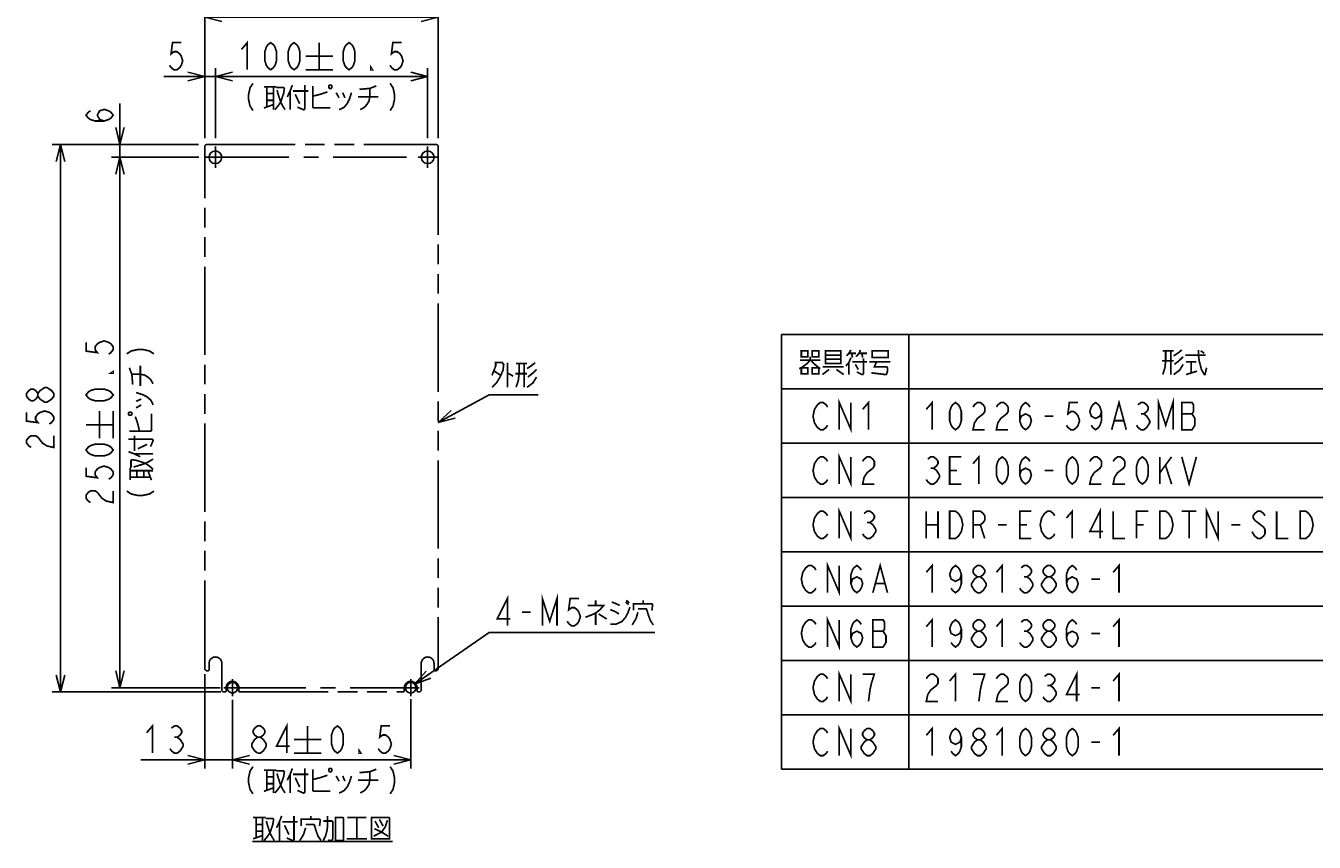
# Model space of a CAD drawing. Extents: x 100 to 1223, y 94 to 846.
# Tile 1 of 39: x 138 to 594, y 98 to 387. Entities that reach past the tile are written whole.
import ezdxf

# ---------------------------------------------------------------- set-up
doc = ezdxf.new("R2010")
doc.units = 0
doc.header["$LTSCALE"] = 69.3
doc.linetypes.add('CENTER', pattern=[0.6, 0.375, -0.075, 0.075, -0.075])
doc.linetypes.add('PHANTOM', pattern=[0.8, 0.45, -0.05, 0.1, -0.05, 0.1, -0.05])
doc.layers.get('0').update_dxf_attribs({"linetype": 'CONTINUOUS'})
for name, color, linetype in [('ALL_DIM', 7, 'CONTINUOUS'), ('ALL_NOTE', 7, 'CONTINUOUS'), ('DEFAULT_1', 7, 'CENTER'), ('DEFAULT_3', 7, 'PHANTOM')]:
    doc.layers.add(name, color=color, linetype=linetype)
doc.dimstyles.get("Standard").update_dxf_attribs({"dimtxt": 2.5, "dimasz": 2.5, "dimexe": 1.25, "dimexo": 0.625, "dimtad": 1, "dimcen": 2.5, "dimazin": 3, "dimtfac": 1, "dimtmove": 0, "dimatfit": 3})

# ---------------------------------------------------------------- blocks, each defined once
blk = doc.blocks.new('_OPEN')
at = {"color": 0, "linetype": 'BYBLOCK'}
for p, q in [((0, 0), (-1, 0.25)), ((-1, -0.25), (0, 0)), ((-1, 0), (0, 0))]:
    blk.add_line(p, q, dxfattribs=at)
blk = doc.blocks.new('*D11')
at = {"layer": 'ALL_DIM', "color": 2, "linetype": 'CONTINUOUS'}
for p, q in [((205.25, 347.25), (205.25, 372)), ((205.25, 369), (242.75, 369)), ((280.25, 369), (242.75, 369)), ((280.25, 347.25), (280.25, 372))]:
    blk.add_line(p, q, dxfattribs=at)
at = {"layer": 'ALL_DIM', "color": 2, "linetype": 'CONTINUOUS', "xscale": 6, "yscale": 6, "zscale": 6, "rotation": 180}
blk.add_blockref('_OPEN', (205.25, 369), dxfattribs=at)
at = {"layer": 'ALL_DIM', "color": 2, "linetype": 'CONTINUOUS', "xscale": 6, "yscale": 6, "zscale": 6}
blk.add_blockref('_OPEN', (280.25, 369), dxfattribs=at)
blk = doc.blocks.new('*D12')
at = {"layer": 'ALL_DIM', "color": 2, "linetype": 'CONTINUOUS'}
for p, q in [((201.5, 347.25), (201.5, 393)), ((284, 347.25), (284, 393)), ((201.5, 390), (242.75, 390)), ((284, 390), (242.75, 390))]:
    blk.add_line(p, q, dxfattribs=at)
at = {"layer": 'ALL_DIM', "color": 2, "linetype": 'CONTINUOUS', "xscale": 6, "yscale": 6, "zscale": 6, "rotation": 180}
blk.add_blockref('_OPEN', (201.5, 390), dxfattribs=at)
at = {"layer": 'ALL_DIM', "color": 2, "linetype": 'CONTINUOUS', "xscale": 6, "yscale": 6, "zscale": 6}
blk.add_blockref('_OPEN', (284, 390), dxfattribs=at)
blk = doc.blocks.new('*D13')
at = {"layer": 'ALL_DIM', "color": 2, "linetype": 'CONTINUOUS'}
for p, q in [((171.5, 345), (171.5, 359.49)), ((171.5, 359.49), (171.5, 342.75)), ((199.25, 345), (168.5, 345)), ((171.5, 325.5), (171.5, 342.75)), ((199.32, 340.5), (168.5, 340.5)), ((171.5, 340.5), (171.5, 325.5))]:
    blk.add_line(p, q, dxfattribs=at)
at = {"layer": 'ALL_DIM', "color": 2, "linetype": 'CONTINUOUS', "xscale": 6, "yscale": 6, "zscale": 6}
for p, rotation in [((171.5, 345), 270), ((171.5, 340.5), 90)]:
    blk.add_blockref('_OPEN', p, dxfattribs=dict(at, rotation=rotation))
blk = doc.blocks.new('*D14')
at = {"layer": 'ALL_DIM', "color": 2, "linetype": 'CONTINUOUS'}
for p, q in [((199.11, 340.5), (168.5, 340.5)), ((171.5, 340.5), (171.5, 246.75)), ((171.5, 153), (171.5, 246.75)), ((206.92, 153), (168.5, 153))]:
    blk.add_line(p, q, dxfattribs=at)
at = {"layer": 'ALL_DIM', "color": 2, "linetype": 'CONTINUOUS', "xscale": 6, "yscale": 6, "zscale": 6}
for p, rotation in [((171.5, 340.5), 90), ((171.5, 153), 270)]:
    blk.add_blockref('_OPEN', p, dxfattribs=dict(at, rotation=rotation))
blk = doc.blocks.new('*D15')
at = {"layer": 'ALL_DIM', "color": 2, "linetype": 'CONTINUOUS'}
for p, q in [((199.25, 345), (147.5, 345)), ((150.5, 345), (150.5, 248.25)), ((150.5, 151.5), (150.5, 248.25)), ((207.13, 151.5), (147.5, 151.5))]:
    blk.add_line(p, q, dxfattribs=at)
at = {"layer": 'ALL_DIM', "color": 2, "linetype": 'CONTINUOUS', "xscale": 6, "yscale": 6, "zscale": 6}
for p, rotation in [((150.5, 345), 90), ((150.5, 151.5), 270)]:
    blk.add_blockref('_OPEN', p, dxfattribs=dict(at, rotation=rotation))
blk = doc.blocks.new('*D16')
at = {"layer": 'ALL_DIM', "color": 2, "linetype": 'CONTINUOUS'}
for p, q in [((201.5, 157.74), (201.5, 124.5)), ((211.25, 148.59), (211.25, 124.5)), ((201.5, 127.5), (178.85, 127.5)), ((178.85, 127.5), (206.38, 127.5)), ((226.25, 127.5), (206.38, 127.5)), ((211.25, 127.5), (226.25, 127.5))]:
    blk.add_line(p, q, dxfattribs=at)
at = {"layer": 'ALL_DIM', "color": 2, "linetype": 'CONTINUOUS', "xscale": 6, "yscale": 6, "zscale": 6}
blk.add_blockref('_OPEN', (201.5, 127.5), dxfattribs=at)
at = {"layer": 'ALL_DIM', "color": 2, "linetype": 'CONTINUOUS', "xscale": 6, "yscale": 6, "zscale": 6, "rotation": 180}
blk.add_blockref('_OPEN', (211.25, 127.5), dxfattribs=at)
blk = doc.blocks.new('*D17')
at = {"layer": 'ALL_DIM', "color": 2, "linetype": 'CONTINUOUS'}
for p, q in [((211.25, 148.77), (211.25, 124.5)), ((274.25, 148.93), (274.25, 124.5)), ((211.25, 127.5), (242.75, 127.5)), ((274.25, 127.5), (242.75, 127.5))]:
    blk.add_line(p, q, dxfattribs=at)
at = {"layer": 'ALL_DIM', "color": 2, "linetype": 'CONTINUOUS', "xscale": 6, "yscale": 6, "zscale": 6, "rotation": 180}
blk.add_blockref('_OPEN', (211.25, 127.5), dxfattribs=at)
at = {"layer": 'ALL_DIM', "color": 2, "linetype": 'CONTINUOUS', "xscale": 6, "yscale": 6, "zscale": 6}
blk.add_blockref('_OPEN', (274.25, 127.5), dxfattribs=at)
blk = doc.blocks.new('*D18')
at = {"layer": 'ALL_DIM', "color": 2, "linetype": 'CONTINUOUS'}
for p, q in [((201.5, 369), (186.98, 369)), ((186.98, 369), (203.38, 369)), ((201.5, 347.25), (201.5, 372)), ((220.25, 369), (203.38, 369)), ((205.25, 347.25), (205.25, 372)), ((205.25, 369), (220.25, 369))]:
    blk.add_line(p, q, dxfattribs=at)
at = {"layer": 'ALL_DIM', "color": 2, "linetype": 'CONTINUOUS', "xscale": 6, "yscale": 6, "zscale": 6}
blk.add_blockref('_OPEN', (201.5, 369), dxfattribs=at)
at = {"layer": 'ALL_DIM', "color": 2, "linetype": 'CONTINUOUS', "xscale": 6, "yscale": 6, "zscale": 6, "rotation": 180}
blk.add_blockref('_OPEN', (205.25, 369), dxfattribs=at)

msp = doc.modelspace()

# ---------------------------------------------------------------- linework, layer by layer
at = {"color": 2, "linetype": 'CONTINUOUS'}
for p, q in [((405.321, 277.788), (864.321, 277.788)), ((405.321, 277.788), (405.321, 124.188)), ((450.321, 277.788), (450.321, 124.188)), ((405.321, 258.588), (864.321, 258.588)), ((405.321, 239.388), (864.321, 239.388)), ((405.321, 220.188), (864.321, 220.188)), ((405.321, 200.988), (864.321, 200.988)), ((405.321, 181.788), (864.321, 181.788)), ((405.321, 162.588), (864.321, 162.588)), ((405.321, 143.388), (864.321, 143.388)), ((405.321, 124.188), (864.321, 124.188))]:
    msp.add_line(p, q, dxfattribs=at)
at = {"color": 7, "linetype": 'CONTINUOUS'}
for centre, radius in [((205.25, 340.5), 2.25), ((280.25, 340.5), 2.25), ((211.25, 153), 1.875), ((274.25, 153), 1.875)]:
    msp.add_circle(centre, radius, dxfattribs=at)
at = {"layer": 'ALL_DIM', "color": 2, "linetype": 'CONTINUOUS', "const_width": 0.6}
for points in [[(193.168, 381), (190.072, 381), (189.556, 377), (190.588, 377.8), (191.62, 377.8), (192.652, 377), (193.168, 376.2), (193.684, 374.6), (193.168, 373), (192.652, 372.2), (191.62, 371.4), (190.588, 371.4), (189.556, 372.2), (189.04, 373)], [(214.446, 378.6), (216.51, 381), (216.51, 371.4)], [(224.766, 371.4), (223.734, 372.2), (223.218, 373), (222.702, 374.6), (222.702, 377.8), (223.218, 379.4), (223.734, 380.2), (224.766, 381), (225.798, 380.2), (226.314, 379.4), (226.83, 377.8), (226.83, 374.6), (226.314, 373), (225.798, 372.2), (224.766, 371.4)], [(233.022, 371.4), (231.99, 372.2), (231.474, 373), (230.958, 374.6), (230.958, 377.8), (231.474, 379.4), (231.99, 380.2), (233.022, 381), (234.054, 380.2), (234.57, 379.4), (235.086, 377.8), (235.086, 374.6), (234.57, 373), (234.054, 372.2), (233.022, 371.4)], [(241.95, 381), (241.95, 371.4)], [(252.478, 371.4), (251.446, 372.2), (250.93, 373), (250.414, 374.6), (250.414, 377.8), (250.93, 379.4), (251.446, 380.2), (252.478, 381), (253.51, 380.2), (254.026, 379.4), (254.542, 377.8), (254.542, 374.6), (254.026, 373), (253.51, 372.2), (252.478, 371.4)], [(271.054, 381), (267.958, 381), (267.442, 377), (268.474, 377.8), (269.506, 377.8), (270.538, 377), (271.054, 376.2), (271.57, 374.6), (271.054, 373), (270.538, 372.2), (269.506, 371.4), (268.474, 371.4), (267.442, 372.2), (266.926, 373)], [(237.15, 376.2), (246.75, 376.2)], [(237.15, 371.4), (246.75, 371.4)], [(260.734, 371.4), (260.218, 371.4), (260.218, 372.2), (260.734, 371.4)], [(218.498, 366.6), (217.466, 365), (216.95, 362.6), (216.95, 361), (217.466, 358.6), (218.498, 357)], [(222.368, 365.4), (226.754, 365.4)], [(223.4, 365.4), (223.4, 358.2)], [(225.722, 365.4), (225.722, 357.3)], [(226.754, 365.1), (229.334, 365.1), (229.592, 364.8), (229.334, 363), (228.302, 360), (227.27, 358.5), (226.238, 357.3)], [(227.012, 364.2), (227.528, 362.4), (228.302, 360), (229.076, 358.5), (229.85, 357.3)], [(232.43, 366), (231.656, 363.9), (230.624, 361.8)], [(236.816, 366), (236.816, 357.6), (236.558, 357.3), (236.3, 357.3), (234.236, 358.2)], [(239.654, 365.7), (239.654, 358.2), (239.912, 357.9), (245.846, 357.9)], [(245.588, 366), (245.33, 365.7), (245.33, 365.1), (245.588, 364.8), (246.104, 364.8), (246.362, 365.1), (246.362, 365.7), (246.104, 366), (245.588, 366)], [(256.166, 364.5), (259.778, 364.8), (262.1, 365.7)], [(259.778, 364.8), (259.778, 361.8), (259.52, 360.3), (258.746, 359.1), (257.972, 358.2), (256.424, 357.3)], [(267.002, 366.6), (268.034, 365), (268.55, 362.6), (268.55, 361), (268.034, 358.6), (267.002, 357)], [(223.4, 363), (225.722, 363)], [(223.4, 360.6), (225.722, 360.6)], [(231.656, 363.9), (231.656, 357.3)], [(232.688, 363.9), (238.106, 363.9)], [(233.462, 362.7), (235.01, 359.4)], [(239.654, 362.1), (242.234, 362.7), (244.04, 363.3), (244.814, 363.6)], [(247.91, 363.3), (248.942, 361.5)], [(253.328, 363.3), (252.554, 360.9), (251.78, 359.4), (250.748, 358.2), (249.716, 357.6), (248.942, 357.3)], [(250.232, 363.3), (251.006, 361.5)], [(255.65, 361.8), (262.874, 361.8)], [(165.9, 353.296), (164.3, 353.812), (163.5, 355.36), (164.3, 356.908), (165.9, 357.424), (167.5, 356.908), (168.3, 356.392), (169.1, 355.36), (168.3, 354.328), (167.5, 353.812), (165.9, 353.296), (162.7, 353.296), (161.1, 353.812), (160.3, 354.328), (159.5, 355.36), (160.3, 356.392), (161.1, 356.908)], [(222.368, 357.9), (225.722, 359.1)], [(159.5, 275.054), (159.5, 271.958), (163.5, 271.442), (162.7, 272.474), (162.7, 273.506), (163.5, 274.538), (164.3, 275.054), (165.9, 275.57), (167.5, 275.054), (168.3, 274.538), (169.1, 273.506), (169.1, 272.474), (168.3, 271.442), (167.5, 270.926)], [(173.9, 271.002), (175.5, 272.034), (177.9, 272.55), (179.5, 272.55), (181.9, 272.034), (183.5, 271.002)], [(169.1, 264.734), (169.1, 264.218), (168.3, 264.218), (169.1, 264.734)], [(176, 260.166), (175.7, 263.778), (174.8, 266.1)], [(178.7, 259.65), (178.7, 266.874)], [(175.7, 263.778), (178.7, 263.778), (180.2, 263.52), (181.4, 262.746), (182.3, 261.972), (183.2, 260.424)], [(142.5, 255.99), (141.7, 254.958), (140.9, 254.442), (140.1, 254.442), (139.3, 254.958), (138.5, 255.99), (138.5, 257.022), (139.3, 258.054), (140.1, 258.57), (140.9, 258.57), (141.7, 258.054), (142.5, 257.022)], [(148.1, 255.99), (147.3, 254.958), (146.5, 254.442), (145.7, 253.926), (144.9, 253.926), (144.1, 254.442), (143.3, 254.958), (142.5, 255.99), (142.5, 257.022), (143.3, 258.054), (144.1, 258.57), (144.9, 259.086), (145.7, 259.086), (146.5, 258.57), (147.3, 258.054), (148.1, 257.022), (148.1, 255.99)], [(169.1, 256.478), (168.3, 255.446), (167.5, 254.93), (165.9, 254.414), (162.7, 254.414), (161.1, 254.93), (160.3, 255.446), (159.5, 256.478), (160.3, 257.51), (161.1, 258.026), (162.7, 258.542), (165.9, 258.542), (167.5, 258.026), (168.3, 257.51), (169.1, 256.478)], [(177.2, 257.328), (179.6, 256.554), (181.1, 255.78), (182.3, 254.748), (182.9, 253.716), (183.2, 252.942)], [(177.2, 254.232), (179, 255.006)], [(138.5, 250.314), (138.5, 247.218), (142.5, 246.702), (141.7, 247.734), (141.7, 248.766), (142.5, 249.798), (143.3, 250.314), (144.9, 250.83), (146.5, 250.314), (147.3, 249.798), (148.1, 248.766), (148.1, 247.734), (147.3, 246.702), (146.5, 246.186)], [(164.3, 241.15), (164.3, 250.75)], [(169.1, 241.15), (169.1, 250.75)], [(174.5, 249.588), (174.8, 249.33), (175.4, 249.33), (175.7, 249.588), (175.7, 250.104), (175.4, 250.362), (174.8, 250.362), (174.5, 250.104), (174.5, 249.588)], [(177.2, 251.91), (179, 252.942)], [(159.5, 245.95), (169.1, 245.95)], [(174.8, 243.654), (182.3, 243.654), (182.6, 243.912), (182.6, 249.846)], [(178.4, 243.654), (177.8, 246.234), (177.2, 248.04), (176.9, 248.814)], [(140.1, 237.93), (139.3, 238.446), (138.5, 239.478), (138.5, 240.51), (139.3, 241.542), (140.1, 242.058), (141.7, 242.058), (142.5, 241.542), (143.3, 240.51), (144.1, 239.478), (145.7, 238.446), (148.1, 237.93), (148.1, 242.058)], [(176.6, 236.688), (176.6, 242.106)], [(169.1, 237.022), (168.3, 235.99), (167.5, 235.474), (165.9, 234.958), (162.7, 234.958), (161.1, 235.474), (160.3, 235.99), (159.5, 237.022), (160.3, 238.054), (161.1, 238.57), (162.7, 239.086), (165.9, 239.086), (167.5, 238.57), (168.3, 238.054), (169.1, 237.022)], [(174.5, 240.816), (182.9, 240.816), (183.2, 240.558), (183.2, 240.3), (182.3, 238.236)], [(177.8, 237.462), (181.1, 239.01)], [(174.5, 236.43), (176.6, 235.656), (178.7, 234.624)], [(175.4, 230.754), (175.4, 233.334), (175.7, 233.592), (177.5, 233.334), (180.5, 232.302), (182, 231.27), (183.2, 230.238)], [(176.3, 231.012), (178.1, 231.528), (180.5, 232.302), (182, 233.076), (183.2, 233.85)], [(176.6, 235.656), (183.2, 235.656)], [(159.5, 230.83), (159.5, 227.734), (163.5, 227.218), (162.7, 228.25), (162.7, 229.282), (163.5, 230.314), (164.3, 230.83), (165.9, 231.346), (167.5, 230.83), (168.3, 230.314), (169.1, 229.282), (169.1, 228.25), (168.3, 227.218), (167.5, 226.702)], [(175.1, 226.368), (175.1, 230.754)], [(175.1, 229.722), (183.2, 229.722)], [(177.5, 227.4), (177.5, 229.722)], [(179.9, 227.4), (179.9, 229.722)], [(182.6, 226.368), (181.4, 229.722)], [(175.1, 227.4), (182.3, 227.4)], [(161.1, 218.446), (160.3, 218.962), (159.5, 219.994), (159.5, 221.026), (160.3, 222.058), (161.1, 222.574), (162.7, 222.574), (163.5, 222.058)], [(163.5, 222.058), (165.1, 219.994), (166.7, 218.962), (169.1, 218.446), (169.1, 222.574)], [(173.9, 222.498), (175.5, 221.466), (177.9, 220.95), (179.5, 220.95), (181.9, 221.466), (183.5, 222.498)], [(180.916, 137.1), (182.98, 139.5), (182.98, 129.9)], [(189.688, 138.7), (190.72, 139.5), (191.752, 139.5), (192.784, 138.7), (193.3, 137.9), (193.3, 137.1), (192.784, 136.3), (191.752, 135.5), (192.784, 134.7), (193.3, 133.9), (193.816, 133.1), (193.816, 132.3), (193.3, 131.5), (192.784, 130.7), (191.752, 129.9), (190.72, 129.9), (189.688, 130.7), (189.172, 131.5)], [(220.122, 135.5), (219.09, 136.3), (218.574, 137.1), (218.574, 137.9), (219.09, 138.7), (220.122, 139.5), (221.154, 139.5), (222.186, 138.7), (222.702, 137.9), (222.702, 137.1), (222.186, 136.3), (221.154, 135.5)], [(230.442, 129.9), (230.442, 139.5), (226.83, 132.3), (231.474, 132.3)], [(237.822, 139.5), (237.822, 129.9)], [(248.35, 129.9), (247.318, 130.7), (246.802, 131.5), (246.286, 133.1), (246.286, 136.3), (246.802, 137.9), (247.318, 138.7), (248.35, 139.5), (249.382, 138.7), (249.898, 137.9), (250.414, 136.3), (250.414, 133.1), (249.898, 131.5), (249.382, 130.7), (248.35, 129.9)], [(266.926, 139.5), (263.83, 139.5), (263.314, 135.5), (264.346, 136.3), (265.378, 136.3), (266.41, 135.5), (266.926, 134.7), (267.442, 133.1), (266.926, 131.5), (266.41, 130.7), (265.378, 129.9), (264.346, 129.9), (263.314, 130.7), (262.798, 131.5)], [(190.72, 135.5), (191.752, 135.5)], [(220.122, 129.9), (219.09, 130.7), (218.574, 131.5), (218.058, 132.3), (218.058, 133.1), (218.574, 133.9), (219.09, 134.7), (220.122, 135.5), (221.154, 135.5), (222.186, 134.7)], [(223.218, 132.3), (222.186, 130.7), (221.154, 129.9), (220.122, 129.9)], [(222.186, 134.7), (223.218, 133.1), (223.218, 132.3)], [(233.022, 134.7), (242.622, 134.7)], [(233.022, 129.9), (242.622, 129.9)], [(256.606, 129.9), (256.09, 129.9), (256.09, 130.7), (256.606, 129.9)], [(218.498, 125.1), (217.466, 123.5), (216.95, 121.1), (216.95, 119.5), (217.466, 117.1), (218.498, 115.5)], [(222.368, 123.9), (226.754, 123.9)], [(223.4, 123.9), (223.4, 116.7)], [(225.722, 123.9), (225.722, 115.8)], [(226.754, 123.6), (229.334, 123.6), (229.592, 123.3), (229.334, 121.5), (228.302, 118.5), (227.27, 117), (226.238, 115.8)], [(227.012, 122.7), (227.528, 120.9), (228.302, 118.5), (229.076, 117), (229.85, 115.8)], [(232.43, 124.5), (231.656, 122.4), (230.624, 120.3)], [(236.816, 124.5), (236.816, 116.1), (236.558, 115.8), (236.3, 115.8), (234.236, 116.7)], [(239.654, 124.2), (239.654, 116.7), (239.912, 116.4), (245.846, 116.4)], [(245.588, 124.5), (245.33, 124.2), (245.33, 123.6), (245.588, 123.3), (246.104, 123.3), (246.362, 123.6), (246.362, 124.2), (246.104, 124.5), (245.588, 124.5)], [(256.166, 123), (259.778, 123.3), (262.1, 124.2)], [(259.778, 123.3), (259.778, 120.3), (259.52, 118.8), (258.746, 117.6), (257.972, 116.7), (256.424, 115.8)], [(267.002, 125.1), (268.034, 123.5), (268.55, 121.1), (268.55, 119.5), (268.034, 117.1), (267.002, 115.5)], [(223.4, 121.5), (225.722, 121.5)], [(223.4, 119.1), (225.722, 119.1)], [(231.656, 122.4), (231.656, 115.8)], [(232.688, 122.4), (238.106, 122.4)], [(233.462, 121.2), (235.01, 117.9)], [(239.654, 120.6), (242.234, 121.2), (244.04, 121.8), (244.814, 122.1)], [(247.91, 121.8), (248.942, 120)], [(253.328, 121.8), (252.554, 119.4), (251.78, 117.9), (250.748, 116.7), (249.716, 116.1), (248.942, 115.8)], [(250.232, 121.8), (251.006, 120)], [(255.65, 120.3), (262.874, 120.3)], [(222.368, 116.4), (225.722, 117.6)]]:
    msp.add_lwpolyline(points, dxfattribs=at)
at = {"layer": 'ALL_NOTE', "color": 2, "linetype": 'CONTINUOUS'}
for p, q in [((284, 246.75), (302, 256.5)), ((302, 256.5), (302.75, 256.5)), ((302.75, 256.5), (319.262, 256.5)), ((275.641, 154.258), (302, 172.5)), ((302, 172.5), (302.75, 172.5)), ((302.75, 172.5), (360.542, 172.5))]:
    msp.add_line(p, q, dxfattribs=at)
at = {"layer": 'ALL_NOTE', "color": 2, "linetype": 'CONTINUOUS', "const_width": 0.6}
for points in [[(415.437, 269.988), (415.437, 268.788), (414.405, 267.588), (412.341, 266.088), (411.567, 265.788)], [(411.825, 268.788), (419.049, 268.788)], [(412.341, 272.088), (412.341, 269.988), (414.663, 269.988), (414.663, 272.088), (412.341, 272.088)], [(415.695, 268.788), (416.727, 267.588), (418.533, 266.088), (419.049, 265.788)], [(416.211, 272.088), (416.211, 269.988), (418.533, 269.988), (418.533, 272.088), (416.211, 272.088)], [(420.855, 272.088), (420.855, 267.888), (420.855, 267.588), (426.273, 267.588), (426.273, 272.088), (420.855, 272.088)], [(420.855, 270.588), (426.273, 270.588)], [(426.273, 269.088), (420.855, 269.088)], [(429.885, 269.688), (429.111, 267.888), (428.079, 266.688)], [(429.885, 272.388), (429.111, 271.188), (428.337, 270.288)], [(429.111, 271.188), (431.691, 271.188)], [(430.143, 271.188), (430.401, 269.688)], [(431.691, 269.988), (432.723, 271.188), (433.239, 272.388)], [(434.271, 269.388), (434.271, 263.988), (434.013, 263.688), (433.755, 263.688), (431.949, 264.588)], [(432.723, 271.188), (435.561, 271.188)], [(433.755, 271.188), (434.013, 269.688)], [(437.367, 271.788), (437.367, 269.688), (443.043, 269.688), (443.043, 272.088), (437.367, 272.088), (437.367, 271.788)], [(543.951, 268.488), (539.823, 268.488)], [(540.081, 272.088), (543.951, 272.088)], [(541.113, 272.088), (541.113, 268.488), (540.855, 266.088), (540.081, 263.688)], [(542.919, 272.088), (542.919, 263.688)], [(543.951, 270.288), (545.757, 271.488), (546.789, 272.388)], [(547.305, 269.988), (545.757, 268.488), (544.209, 267.288)], [(548.079, 270.588), (555.045, 270.588), (555.303, 270.588)], [(552.723, 272.388), (552.723, 270.588), (552.981, 268.488), (553.755, 265.488), (554.787, 263.688), (555.045, 263.688)], [(553.497, 272.088), (554.787, 271.188)], [(303.008, 263.4), (304.298, 266.7), (304.298, 267.9), (306.62, 267.9), (307.136, 267.3), (306.878, 265.2), (305.846, 262.8), (304.556, 260.7), (303.008, 259.2)], [(303.782, 264.9), (306.104, 263.4)], [(308.426, 267.9), (308.426, 259.2)], [(308.426, 264.3), (310.49, 263.1)], [(315.392, 264), (311.264, 264)], [(312.554, 267.6), (312.554, 264), (312.296, 261.6), (311.522, 259.2)], [(311.522, 267.6), (315.392, 267.6)], [(314.36, 267.6), (314.36, 259.2)], [(315.392, 265.8), (317.198, 267), (318.23, 267.9)], [(318.746, 265.5), (317.198, 264), (315.65, 262.8)], [(412.341, 266.088), (412.341, 263.988), (414.663, 263.988), (414.663, 266.088), (412.341, 266.088)], [(416.211, 266.088), (416.211, 263.988), (418.533, 263.988), (418.533, 266.088), (416.211, 266.088)], [(419.823, 266.388), (427.305, 266.388)], [(422.145, 265.488), (419.823, 263.688)], [(424.725, 265.488), (427.305, 263.688)], [(429.111, 267.888), (429.111, 263.688)], [(430.401, 268.188), (435.561, 268.188)], [(431.433, 267.288), (432.465, 265.488)], [(436.335, 268.188), (443.817, 268.188)], [(438.915, 268.188), (438.141, 266.388), (442.527, 266.388), (442.785, 266.088), (442.785, 264.888), (442.527, 263.988), (442.269, 263.688), (442.011, 263.688), (437.109, 264.288)], [(547.305, 267.288), (546.015, 265.188), (543.951, 263.688)], [(548.337, 268.188), (551.949, 268.188)], [(548.337, 263.688), (552.207, 264.888)], [(550.143, 268.188), (550.143, 264.288)], [(554.787, 263.688), (555.045, 263.688), (555.561, 266.088)], [(318.746, 262.8), (317.456, 260.7), (315.392, 259.2)], [(425.757, 244.188), (425.757, 253.788), (429.885, 244.188), (429.885, 253.788)], [(538.557, 244.188), (538.557, 253.788), (541.137, 245.788), (543.717, 253.788), (543.717, 244.188)], [(421.629, 245.788), (421.113, 244.988), (420.081, 244.188), (419.049, 244.188), (418.017, 244.988), (417.501, 245.788), (416.985, 246.588), (416.469, 248.988), (416.985, 251.388), (417.501, 252.188), (418.017, 252.988), (419.049, 253.788), (420.081, 253.788), (421.113, 252.988), (421.629, 252.188)], [(434.013, 251.388), (436.077, 253.788), (436.077, 244.188)], [(456.513, 251.388), (458.577, 253.788), (458.577, 244.188)], [(466.833, 244.188), (465.801, 244.988), (465.285, 245.788), (464.769, 247.388), (464.769, 250.588), (465.285, 252.188), (465.801, 252.988), (466.833, 253.788), (467.865, 252.988), (468.381, 252.188), (468.897, 250.588), (468.897, 247.388), (468.381, 245.788), (467.865, 244.988), (466.833, 244.188)], [(473.025, 252.188), (473.541, 252.988), (474.573, 253.788), (475.605, 253.788), (476.637, 252.988), (477.153, 252.188), (477.153, 250.588), (476.637, 249.788), (475.605, 248.988), (474.573, 248.188), (473.541, 246.588), (473.025, 244.188), (477.153, 244.188)], [(481.281, 252.188), (481.797, 252.988), (482.829, 253.788), (483.861, 253.788), (484.893, 252.988), (485.409, 252.188), (485.409, 250.588), (484.893, 249.788), (483.861, 248.988), (482.829, 248.188), (481.797, 246.588), (481.281, 244.188), (485.409, 244.188)], [(489.537, 247.388), (490.053, 248.988), (491.601, 249.788), (493.149, 248.988), (493.665, 247.388), (493.149, 245.788), (492.633, 244.988), (491.601, 244.188), (490.569, 244.988), (490.053, 245.788), (489.537, 247.388), (489.537, 250.588), (490.053, 252.188), (490.569, 252.988), (491.601, 253.788), (492.633, 252.988), (493.149, 252.188)], [(510.177, 253.788), (507.081, 253.788), (506.565, 249.788), (507.597, 250.588), (508.629, 250.588), (509.661, 249.788), (510.177, 248.988), (510.693, 247.388), (510.177, 245.788), (509.661, 244.988), (508.629, 244.188), (507.597, 244.188), (506.565, 244.988), (506.049, 245.788)], [(518.433, 250.588), (517.917, 248.988), (516.369, 248.188), (514.821, 248.988), (514.305, 250.588), (514.821, 252.188), (515.337, 252.988), (516.369, 253.788), (517.401, 252.988), (517.917, 252.188), (518.433, 250.588), (518.433, 247.388), (517.917, 245.788), (517.401, 244.988), (516.369, 244.188), (515.337, 244.988), (514.821, 245.788)], [(522.045, 244.188), (524.625, 253.788), (527.205, 244.188)], [(531.333, 252.988), (532.365, 253.788), (533.397, 253.788), (534.429, 252.988), (534.945, 252.188), (534.945, 251.388), (534.429, 250.588), (533.397, 249.788), (534.429, 248.988), (534.945, 248.188), (535.461, 247.388), (535.461, 246.588), (534.945, 245.788), (534.429, 244.988), (533.397, 244.188), (532.365, 244.188), (531.333, 244.988), (530.817, 245.788)], [(546.813, 253.788), (546.813, 244.188), (550.425, 244.188), (550.941, 244.988), (551.457, 245.788), (551.457, 248.188), (550.941, 248.988), (550.425, 249.788), (550.941, 250.588), (550.941, 252.988), (550.425, 253.788), (546.813, 253.788)], [(498.309, 248.988), (501.405, 248.988)], [(523.077, 247.388), (526.173, 247.388)], [(532.365, 249.788), (533.397, 249.788)], [(546.813, 249.788), (550.425, 249.788)], [(421.629, 226.588), (421.113, 225.788), (420.081, 224.988), (419.049, 224.988), (418.017, 225.788), (417.501, 226.588), (416.985, 227.388), (416.469, 229.788), (416.985, 232.188), (417.501, 232.988), (418.017, 233.788), (419.049, 234.588), (420.081, 234.588), (421.113, 233.788), (421.629, 232.988)], [(425.757, 224.988), (425.757, 234.588), (429.885, 224.988), (429.885, 234.588)], [(434.013, 232.988), (434.529, 233.788), (435.561, 234.588), (436.593, 234.588), (437.625, 233.788), (438.141, 232.988), (438.141, 231.388), (437.625, 230.588), (436.593, 229.788), (435.561, 228.988), (434.529, 227.388), (434.013, 224.988), (438.141, 224.988)], [(457.029, 233.788), (458.061, 234.588), (459.093, 234.588), (460.125, 233.788), (460.641, 232.988), (460.641, 232.188), (460.125, 231.388), (459.093, 230.588), (460.125, 229.788), (460.641, 228.988), (461.157, 228.188), (461.157, 227.388), (460.641, 226.588), (460.125, 225.788), (459.093, 224.988), (458.061, 224.988), (457.029, 225.788), (456.513, 226.588)], [(468.897, 224.988), (464.769, 224.988), (464.769, 234.588), (468.897, 234.588)], [(473.025, 232.188), (475.089, 234.588), (475.089, 224.988)], [(483.345, 224.988), (482.313, 225.788), (481.797, 226.588), (481.281, 228.188), (481.281, 231.388), (481.797, 232.988), (482.313, 233.788), (483.345, 234.588), (484.377, 233.788), (484.893, 232.988), (485.409, 231.388), (485.409, 228.188), (484.893, 226.588), (484.377, 225.788), (483.345, 224.988)], [(489.537, 228.188), (490.053, 229.788), (491.601, 230.588), (493.149, 229.788), (493.665, 228.188), (493.149, 226.588), (492.633, 225.788), (491.601, 224.988), (490.569, 225.788), (490.053, 226.588), (489.537, 228.188), (489.537, 231.388), (490.053, 232.988), (490.569, 233.788), (491.601, 234.588), (492.633, 233.788), (493.149, 232.988)], [(508.113, 224.988), (507.081, 225.788), (506.565, 226.588), (506.049, 228.188), (506.049, 231.388), (506.565, 232.988), (507.081, 233.788), (508.113, 234.588), (509.145, 233.788), (509.661, 232.988), (510.177, 231.388), (510.177, 228.188), (509.661, 226.588), (509.145, 225.788), (508.113, 224.988)], [(514.305, 232.988), (514.821, 233.788), (515.853, 234.588), (516.885, 234.588), (517.917, 233.788), (518.433, 232.988), (518.433, 231.388), (517.917, 230.588), (516.885, 229.788), (515.853, 228.988), (514.821, 227.388), (514.305, 224.988), (518.433, 224.988)], [(522.561, 232.988), (523.077, 233.788), (524.109, 234.588), (525.141, 234.588), (526.173, 233.788), (526.689, 232.988), (526.689, 231.388), (526.173, 230.588), (525.141, 229.788), (524.109, 228.988), (523.077, 227.388), (522.561, 224.988), (526.689, 224.988)], [(532.881, 224.988), (531.849, 225.788), (531.333, 226.588), (530.817, 228.188), (530.817, 231.388), (531.333, 232.988), (531.849, 233.788), (532.881, 234.588), (533.913, 233.788), (534.429, 232.988), (534.945, 231.388), (534.945, 228.188), (534.429, 226.588), (533.913, 225.788), (532.881, 224.988)], [(539.073, 234.588), (539.073, 224.988)], [(539.073, 228.988), (543.201, 234.588)], [(546.813, 234.588), (549.393, 224.988), (551.973, 234.588)], [(458.061, 230.588), (459.093, 230.588)], [(464.769, 229.788), (467.349, 229.788)], [(498.309, 229.788), (501.405, 229.788)], [(541.137, 231.388), (543.201, 224.988)], [(421.629, 207.388), (421.113, 206.588), (420.081, 205.788), (419.049, 205.788), (418.017, 206.588), (417.501, 207.388), (416.985, 208.188), (416.469, 210.588), (416.985, 212.988), (417.501, 213.788), (418.017, 214.588), (419.049, 215.388), (420.081, 215.388), (421.113, 214.588), (421.629, 213.788)], [(425.757, 205.788), (425.757, 215.388), (429.885, 205.788), (429.885, 215.388)], [(434.529, 214.588), (435.561, 215.388), (436.593, 215.388), (437.625, 214.588), (438.141, 213.788), (438.141, 212.988), (437.625, 212.188), (436.593, 211.388), (437.625, 210.588), (438.141, 209.788), (438.657, 208.988), (438.657, 208.188), (438.141, 207.388), (437.625, 206.588), (436.593, 205.788), (435.561, 205.788), (434.529, 206.588), (434.013, 207.388)], [(456.513, 215.388), (456.513, 205.788)], [(460.641, 215.388), (460.641, 205.788)], [(464.769, 215.388), (466.833, 215.388), (467.865, 214.588), (468.381, 213.788), (468.897, 212.988), (469.413, 210.588), (468.897, 208.188), (468.381, 207.388), (467.865, 206.588), (466.833, 205.788), (464.769, 205.788), (464.769, 215.388)], [(473.025, 205.788), (473.025, 215.388), (475.605, 215.388), (476.637, 214.588), (477.153, 213.788), (477.153, 212.188), (476.637, 211.388), (475.605, 210.588), (473.025, 210.588)], [(493.665, 205.788), (489.537, 205.788), (489.537, 215.388), (493.665, 215.388)], [(501.921, 207.388), (501.405, 206.588), (500.373, 205.788), (499.341, 205.788), (498.309, 206.588), (497.793, 207.388), (497.277, 208.188), (496.761, 210.588), (497.277, 212.988), (497.793, 213.788), (498.309, 214.588), (499.341, 215.388), (500.373, 215.388), (501.405, 214.588), (501.921, 213.788)], [(506.049, 212.988), (508.113, 215.388), (508.113, 205.788)], [(517.917, 205.788), (517.917, 215.388), (514.305, 208.188), (518.949, 208.188)], [(522.561, 215.388), (522.561, 205.788), (526.689, 205.788)], [(530.817, 205.788), (530.817, 215.388), (534.945, 215.388)], [(539.073, 215.388), (541.137, 215.388), (542.169, 214.588), (542.685, 213.788), (543.201, 212.988), (543.717, 210.588), (543.201, 208.188), (542.685, 207.388), (542.169, 206.588), (541.137, 205.788), (539.073, 205.788), (539.073, 215.388)], [(546.813, 215.388), (551.973, 215.388)], [(549.393, 215.388), (549.393, 205.788)], [(555.585, 205.788), (555.585, 215.388), (559.713, 205.788), (559.713, 215.388)], [(576.225, 213.788), (575.709, 214.588), (574.677, 215.388), (573.645, 215.388), (572.613, 214.588), (572.097, 213.788), (572.097, 212.988), (572.613, 212.188), (573.645, 211.388), (574.677, 210.588), (575.709, 209.788), (576.225, 208.988), (576.225, 207.388), (575.709, 206.588), (574.677, 205.788), (573.645, 205.788), (572.613, 206.588), (572.097, 207.388), (571.581, 208.188)], [(580.353, 215.388), (580.353, 205.788), (584.481, 205.788)], [(588.609, 215.388), (590.673, 215.388), (591.705, 214.588), (592.221, 213.788), (592.737, 212.988), (593.253, 210.588), (592.737, 208.188), (592.221, 207.388), (591.705, 206.588), (590.673, 205.788), (588.609, 205.788), (588.609, 215.388)], [(435.561, 211.388), (436.593, 211.388)], [(456.513, 210.588), (460.641, 210.588)], [(475.605, 210.588), (477.153, 205.788)], [(481.797, 210.588), (484.893, 210.588)], [(489.537, 210.588), (492.117, 210.588)], [(530.817, 210.588), (533.397, 210.588)], [(564.357, 210.588), (567.453, 210.588)], [(417.501, 188.188), (416.985, 187.388), (415.953, 186.588), (414.921, 186.588), (413.889, 187.388), (413.373, 188.188), (412.857, 188.988), (412.341, 191.388), (412.857, 193.788), (413.373, 194.588), (413.889, 195.388), (414.921, 196.188), (415.953, 196.188), (416.985, 195.388), (417.501, 194.588)], [(421.629, 186.588), (421.629, 196.188), (425.757, 186.588), (425.757, 196.188)], [(429.885, 189.788), (430.401, 191.388), (431.949, 192.188), (433.497, 191.388), (434.013, 189.788), (433.497, 188.188), (432.981, 187.388), (431.949, 186.588), (430.917, 187.388), (430.401, 188.188), (429.885, 189.788), (429.885, 192.988), (430.401, 194.588), (430.917, 195.388), (431.949, 196.188), (432.981, 195.388), (433.497, 194.588)], [(437.625, 186.588), (440.205, 196.188), (442.785, 186.588)], [(456.513, 193.788), (458.577, 196.188), (458.577, 186.588)], [(468.897, 192.988), (468.381, 191.388), (466.833, 190.588), (465.285, 191.388), (464.769, 192.988), (465.285, 194.588), (465.801, 195.388), (466.833, 196.188), (467.865, 195.388), (468.381, 194.588), (468.897, 192.988), (468.897, 189.788), (468.381, 188.188), (467.865, 187.388), (466.833, 186.588), (465.801, 187.388), (465.285, 188.188)], [(474.573, 192.188), (473.541, 192.988), (473.025, 193.788), (473.025, 194.588), (473.541, 195.388), (474.573, 196.188), (475.605, 196.188), (476.637, 195.388), (477.153, 194.588), (477.153, 193.788), (476.637, 192.988), (475.605, 192.188)], [(481.281, 193.788), (483.345, 196.188), (483.345, 186.588)], [(490.053, 195.388), (491.085, 196.188), (492.117, 196.188), (493.149, 195.388), (493.665, 194.588), (493.665, 193.788), (493.149, 192.988), (492.117, 192.188), (493.149, 191.388), (493.665, 190.588), (494.181, 189.788), (494.181, 188.988), (493.665, 188.188), (493.149, 187.388), (492.117, 186.588), (491.085, 186.588), (490.053, 187.388), (489.537, 188.188)], [(499.341, 192.188), (498.309, 192.988), (497.793, 193.788), (497.793, 194.588), (498.309, 195.388), (499.341, 196.188), (500.373, 196.188), (501.405, 195.388), (501.921, 194.588), (501.921, 193.788), (501.405, 192.988), (500.373, 192.188)], [(506.049, 189.788), (506.565, 191.388), (508.113, 192.188), (509.661, 191.388), (510.177, 189.788), (509.661, 188.188), (509.145, 187.388), (508.113, 186.588), (507.081, 187.388), (506.565, 188.188), (506.049, 189.788), (506.049, 192.988), (506.565, 194.588), (507.081, 195.388), (508.113, 196.188), (509.145, 195.388), (509.661, 194.588)], [(522.561, 193.788), (524.625, 196.188), (524.625, 186.588)], [(474.573, 186.588), (473.541, 187.388), (473.025, 188.188), (472.509, 188.988), (472.509, 189.788), (473.025, 190.588), (473.541, 191.388), (474.573, 192.188), (475.605, 192.188), (476.637, 191.388), (477.153, 190.588), (477.669, 189.788), (477.669, 188.988), (477.153, 188.188), (476.637, 187.388), (475.605, 186.588), (474.573, 186.588)], [(491.085, 192.188), (492.117, 192.188)], [(499.341, 186.588), (498.309, 187.388), (497.793, 188.188), (497.277, 188.988), (497.277, 189.788), (497.793, 190.588), (498.309, 191.388), (499.341, 192.188), (500.373, 192.188), (501.405, 191.388), (501.921, 190.588), (502.437, 189.788), (502.437, 188.988), (501.921, 188.188), (501.405, 187.388), (500.373, 186.588), (499.341, 186.588)], [(514.821, 191.388), (517.917, 191.388)], [(438.657, 189.788), (441.753, 189.788)], [(308.426, 174.9), (308.426, 184.5), (304.814, 177.3), (309.458, 177.3)], [(320.81, 174.9), (320.81, 184.5), (323.39, 176.5), (325.97, 184.5), (325.97, 174.9)], [(333.71, 184.5), (330.614, 184.5), (330.098, 180.5), (331.13, 181.3), (332.162, 181.3), (333.194, 180.5), (333.71, 179.7), (334.226, 178.1), (333.71, 176.5), (333.194, 175.7), (332.162, 174.9), (331.13, 174.9), (330.098, 175.7), (329.582, 176.5)], [(336.806, 182.1), (342.482, 182.1), (341.192, 180.6), (339.644, 179.4), (338.354, 178.8), (336.032, 177.9)], [(339.644, 183.9), (339.644, 182.1)], [(345.32, 183.3), (346.868, 182.7), (348.158, 182.1)], [(350.222, 183.3), (351.254, 182.4)], [(350.48, 183.9), (351.512, 183)], [(353.06, 180.3), (353.06, 182.7), (359.51, 182.7), (359.768, 182.4), (359.51, 180.3)], [(356.414, 182.7), (356.414, 183.9)], [(313.586, 179.7), (316.682, 179.7)], [(339.644, 179.4), (339.644, 175.2)], [(340.676, 179.1), (343.514, 177.3)], [(344.804, 175.5), (346.868, 175.5), (348.932, 176.4), (350.222, 177.9), (350.996, 179.4), (351.77, 181.5)], [(344.804, 180.6), (346.352, 180), (347.9, 179.1)], [(354.608, 179.7), (353.834, 177.3), (352.544, 175.2)], [(354.608, 180.9), (357.446, 180.9), (357.704, 180.6), (358.22, 178.8), (358.994, 176.7), (360.026, 175.2)], [(421.629, 167.388), (421.629, 176.988), (425.757, 167.388), (425.757, 176.988)], [(456.513, 174.588), (458.577, 176.988), (458.577, 167.388)], [(481.281, 174.588), (483.345, 176.988), (483.345, 167.388)], [(522.561, 174.588), (524.625, 176.988), (524.625, 167.388)], [(417.501, 168.988), (416.985, 168.188), (415.953, 167.388), (414.921, 167.388), (413.889, 168.188), (413.373, 168.988), (412.857, 169.788), (412.341, 172.188), (412.857, 174.588), (413.373, 175.388), (413.889, 176.188), (414.921, 176.988), (415.953, 176.988), (416.985, 176.188), (417.501, 175.388)], [(429.885, 170.588), (430.401, 172.188), (431.949, 172.988), (433.497, 172.188), (434.013, 170.588), (433.497, 168.988), (432.981, 168.188), (431.949, 167.388), (430.917, 168.188), (430.401, 168.988), (429.885, 170.588), (429.885, 173.788), (430.401, 175.388), (430.917, 176.188), (431.949, 176.988), (432.981, 176.188), (433.497, 175.388)], [(437.625, 176.988), (437.625, 167.388), (441.237, 167.388), (441.753, 168.188), (442.269, 168.988), (442.269, 171.388), (441.753, 172.188), (441.237, 172.988), (441.753, 173.788), (441.753, 176.188), (441.237, 176.988), (437.625, 176.988)], [(437.625, 172.988), (441.237, 172.988)], [(468.897, 173.788), (468.381, 172.188), (466.833, 171.388), (465.285, 172.188), (464.769, 173.788), (465.285, 175.388), (465.801, 176.188), (466.833, 176.988), (467.865, 176.188), (468.381, 175.388), (468.897, 173.788), (468.897, 170.588), (468.381, 168.988), (467.865, 168.188), (466.833, 167.388), (465.801, 168.188), (465.285, 168.988)], [(474.573, 167.388), (473.541, 168.188), (473.025, 168.988), (472.509, 169.788), (472.509, 170.588), (473.025, 171.388), (473.541, 172.188), (474.573, 172.988), (475.605, 172.988), (476.637, 172.188), (477.153, 171.388), (477.669, 170.588), (477.669, 169.788), (477.153, 168.988), (476.637, 168.188), (475.605, 167.388), (474.573, 167.388)], [(474.573, 172.988), (473.541, 173.788), (473.025, 174.588), (473.025, 175.388), (473.541, 176.188), (474.573, 176.988), (475.605, 176.988), (476.637, 176.188), (477.153, 175.388), (477.153, 174.588), (476.637, 173.788), (475.605, 172.988)], [(490.053, 176.188), (491.085, 176.988), (492.117, 176.988), (493.149, 176.188), (493.665, 175.388), (493.665, 174.588), (493.149, 173.788), (492.117, 172.988), (493.149, 172.188), (493.665, 171.388), (494.181, 170.588), (494.181, 169.788), (493.665, 168.988), (493.149, 168.188), (492.117, 167.388), (491.085, 167.388), (490.053, 168.188), (489.537, 168.988)], [(491.085, 172.988), (492.117, 172.988)], [(499.341, 167.388), (498.309, 168.188), (497.793, 168.988), (497.277, 169.788), (497.277, 170.588), (497.793, 171.388), (498.309, 172.188), (499.341, 172.988), (500.373, 172.988), (501.405, 172.188), (501.921, 171.388), (502.437, 170.588), (502.437, 169.788), (501.921, 168.988), (501.405, 168.188), (500.373, 167.388), (499.341, 167.388)], [(499.341, 172.988), (498.309, 173.788), (497.793, 174.588), (497.793, 175.388), (498.309, 176.188), (499.341, 176.988), (500.373, 176.988), (501.405, 176.188), (501.921, 175.388), (501.921, 174.588), (501.405, 173.788), (500.373, 172.988)], [(506.049, 170.588), (506.565, 172.188), (508.113, 172.988), (509.661, 172.188), (510.177, 170.588), (509.661, 168.988), (509.145, 168.188), (508.113, 167.388), (507.081, 168.188), (506.565, 168.988), (506.049, 170.588), (506.049, 173.788), (506.565, 175.388), (507.081, 176.188), (508.113, 176.988), (509.145, 176.188), (509.661, 175.388)], [(514.821, 172.188), (517.917, 172.188)], [(421.629, 149.788), (421.113, 148.988), (420.081, 148.188), (419.049, 148.188), (418.017, 148.988), (417.501, 149.788), (416.985, 150.588), (416.469, 152.988), (416.985, 155.388), (417.501, 156.188), (418.017, 156.988), (419.049, 157.788), (420.081, 157.788), (421.113, 156.988), (421.629, 156.188)], [(425.757, 148.188), (425.757, 157.788), (429.885, 148.188), (429.885, 157.788)], [(436.077, 148.188), (436.593, 152.188), (437.109, 154.588), (437.625, 156.188), (438.141, 157.788), (434.013, 157.788)], [(456.513, 156.188), (457.029, 156.988), (458.061, 157.788), (459.093, 157.788), (460.125, 156.988), (460.641, 156.188), (460.641, 154.588), (460.125, 153.788), (459.093, 152.988), (458.061, 152.188), (457.029, 150.588), (456.513, 148.188), (460.641, 148.188)], [(464.769, 155.388), (466.833, 157.788), (466.833, 148.188)], [(475.089, 148.188), (475.605, 152.188), (476.121, 154.588), (476.637, 156.188), (477.153, 157.788), (473.025, 157.788)], [(481.281, 156.188), (481.797, 156.988), (482.829, 157.788), (483.861, 157.788), (484.893, 156.988), (485.409, 156.188), (485.409, 154.588), (484.893, 153.788), (483.861, 152.988), (482.829, 152.188), (481.797, 150.588), (481.281, 148.188), (485.409, 148.188)], [(491.601, 148.188), (490.569, 148.988), (490.053, 149.788), (489.537, 151.388), (489.537, 154.588), (490.053, 156.188), (490.569, 156.988), (491.601, 157.788), (492.633, 156.988), (493.149, 156.188), (493.665, 154.588), (493.665, 151.388), (493.149, 149.788), (492.633, 148.988), (491.601, 148.188)], [(498.309, 156.988), (499.341, 157.788), (500.373, 157.788), (501.405, 156.988), (501.921, 156.188), (501.921, 155.388), (501.405, 154.588), (500.373, 153.788), (501.405, 152.988), (501.921, 152.188), (502.437, 151.388), (502.437, 150.588), (501.921, 149.788), (501.405, 148.988), (500.373, 148.188), (499.341, 148.188), (498.309, 148.988), (497.793, 149.788)], [(509.661, 148.188), (509.661, 157.788), (506.049, 150.588), (510.693, 150.588)], [(522.561, 155.388), (524.625, 157.788), (524.625, 148.188)], [(499.341, 153.788), (500.373, 153.788)], [(514.821, 152.988), (517.917, 152.988)], [(421.629, 130.588), (421.113, 129.788), (420.081, 128.988), (419.049, 128.988), (418.017, 129.788), (417.501, 130.588), (416.985, 131.388), (416.469, 133.788), (416.985, 136.188), (417.501, 136.988), (418.017, 137.788), (419.049, 138.588), (420.081, 138.588), (421.113, 137.788), (421.629, 136.988)], [(425.757, 128.988), (425.757, 138.588), (429.885, 128.988), (429.885, 138.588)], [(435.561, 134.588), (434.529, 135.388), (434.013, 136.188), (434.013, 136.988), (434.529, 137.788), (435.561, 138.588), (436.593, 138.588), (437.625, 137.788), (438.141, 136.988), (438.141, 136.188), (437.625, 135.388), (436.593, 134.588)], [(456.513, 136.188), (458.577, 138.588), (458.577, 128.988)], [(468.897, 135.388), (468.381, 133.788), (466.833, 132.988), (465.285, 133.788), (464.769, 135.388), (465.285, 136.988), (465.801, 137.788), (466.833, 138.588), (467.865, 137.788), (468.381, 136.988), (468.897, 135.388), (468.897, 132.188), (468.381, 130.588), (467.865, 129.788), (466.833, 128.988), (465.801, 129.788), (465.285, 130.588)], [(474.573, 134.588), (473.541, 135.388), (473.025, 136.188), (473.025, 136.988), (473.541, 137.788), (474.573, 138.588), (475.605, 138.588), (476.637, 137.788), (477.153, 136.988), (477.153, 136.188), (476.637, 135.388), (475.605, 134.588)], [(481.281, 136.188), (483.345, 138.588), (483.345, 128.988)], [(491.601, 128.988), (490.569, 129.788), (490.053, 130.588), (489.537, 132.188), (489.537, 135.388), (490.053, 136.988), (490.569, 137.788), (491.601, 138.588), (492.633, 137.788), (493.149, 136.988), (493.665, 135.388), (493.665, 132.188), (493.149, 130.588), (492.633, 129.788), (491.601, 128.988)], [(499.341, 134.588), (498.309, 135.388), (497.793, 136.188), (497.793, 136.988), (498.309, 137.788), (499.341, 138.588), (500.373, 138.588), (501.405, 137.788), (501.921, 136.988), (501.921, 136.188), (501.405, 135.388), (500.373, 134.588)], [(508.113, 128.988), (507.081, 129.788), (506.565, 130.588), (506.049, 132.188), (506.049, 135.388), (506.565, 136.988), (507.081, 137.788), (508.113, 138.588), (509.145, 137.788), (509.661, 136.988), (510.177, 135.388), (510.177, 132.188), (509.661, 130.588), (509.145, 129.788), (508.113, 128.988)], [(522.561, 136.188), (524.625, 138.588), (524.625, 128.988)], [(435.561, 128.988), (434.529, 129.788), (434.013, 130.588), (433.497, 131.388), (433.497, 132.188), (434.013, 132.988), (434.529, 133.788), (435.561, 134.588), (436.593, 134.588), (437.625, 133.788), (438.141, 132.988), (438.657, 132.188), (438.657, 131.388), (438.141, 130.588), (437.625, 129.788), (436.593, 128.988), (435.561, 128.988)], [(474.573, 128.988), (473.541, 129.788), (473.025, 130.588), (472.509, 131.388), (472.509, 132.188), (473.025, 132.988), (473.541, 133.788), (474.573, 134.588), (475.605, 134.588), (476.637, 133.788), (477.153, 132.988), (477.669, 132.188), (477.669, 131.388), (477.153, 130.588), (476.637, 129.788), (475.605, 128.988), (474.573, 128.988)], [(499.341, 128.988), (498.309, 129.788), (497.793, 130.588), (497.277, 131.388), (497.277, 132.188), (497.793, 132.988), (498.309, 133.788), (499.341, 134.588), (500.373, 134.588), (501.405, 133.788), (501.921, 132.988), (502.437, 132.188), (502.437, 131.388), (501.921, 130.588), (501.405, 129.788), (500.373, 128.988), (499.341, 128.988)], [(514.821, 133.788), (517.917, 133.788)], [(218.568, 107.1), (222.954, 107.1)], [(219.6, 107.1), (219.6, 99.9)], [(219.6, 104.7), (221.922, 104.7)], [(221.922, 107.1), (221.922, 99)], [(222.954, 106.8), (225.534, 106.8), (225.792, 106.5), (225.534, 104.7), (224.502, 101.7), (223.47, 100.2), (222.438, 99)], [(223.212, 105.9), (223.728, 104.1), (224.502, 101.7), (225.276, 100.2), (226.05, 99)], [(228.63, 107.7), (227.856, 105.6), (226.824, 103.5)], [(227.856, 105.6), (227.856, 99)], [(228.888, 105.6), (234.306, 105.6)], [(233.016, 107.7), (233.016, 99.3), (232.758, 99), (232.5, 99), (230.436, 99.9)], [(235.596, 104.1), (235.596, 106.5), (242.046, 106.5), (242.304, 106.2), (242.046, 104.1)], [(237.144, 104.7), (239.982, 104.7), (240.24, 104.4), (240.756, 102.6), (241.53, 100.5), (242.562, 99)], [(238.95, 106.5), (238.95, 107.7)], [(243.336, 99), (244.11, 100.5), (244.626, 102.3), (244.884, 104.1), (244.884, 107.7)], [(243.336, 105.9), (246.432, 105.9), (246.69, 105.6), (246.69, 99.6), (246.432, 99), (245.658, 99), (245.142, 99.3)], [(247.722, 107.1), (247.722, 99), (250.56, 99), (250.56, 106.8), (250.302, 107.1), (247.722, 107.1)], [(251.85, 107.1), (258.558, 107.1)], [(255.204, 107.1), (255.204, 99.6)], [(260.364, 107.1), (260.364, 99.6), (266.814, 99.6), (266.814, 106.8), (266.556, 107.1), (260.364, 107.1)], [(266.04, 106.2), (265.266, 103.8), (263.976, 102), (261.138, 100.5)], [(261.654, 105.9), (262.944, 103.5)], [(263.202, 106.5), (264.492, 104.1)], [(218.568, 99.6), (221.922, 100.8)], [(219.6, 102.3), (221.922, 102.3)], [(229.662, 104.4), (231.21, 101.1)], [(237.144, 103.5), (236.37, 101.1), (235.08, 99)], [(261.396, 103.2), (263.976, 102), (266.298, 100.5)], [(218.31, 98.7), (267.846, 98.7)], [(251.592, 99.6), (258.816, 99.6)]]:
    msp.add_lwpolyline(points, dxfattribs=at)
at = {"layer": 'ALL_NOTE', "color": 2, "linetype": 'CONTINUOUS'}
for points in [[(288.561, 250.927), (284, 246.75), (289.99, 248.289)], [(279.721, 158.905), (275.641, 154.258), (281.428, 156.439)]]:
    msp.add_lwpolyline(points, dxfattribs=at)
at = {"layer": 'DEFAULT_1', "color": 7, "linetype": 'CENTER'}
for p, q in [((205.25, 340.5), (205.25, 344.25)), ((280.25, 340.5), (280.25, 344.25)), ((205.25, 340.5), (201.5, 340.5)), ((205.25, 340.5), (205.25, 336.75)), ((205.25, 340.5), (276.87, 340.5)), ((280.25, 340.5), (276.87, 340.5)), ((280.25, 340.5), (280.25, 336.75)), ((280.25, 340.5), (284, 340.5)), ((211.25, 153), (211.25, 156)), ((274.25, 153), (274.25, 156)), ((211.25, 153), (208.25, 153)), ((211.25, 153), (211.25, 150)), ((211.25, 153), (271.539, 153)), ((274.25, 153), (271.539, 153)), ((274.25, 153), (274.25, 150)), ((274.25, 153), (277.25, 153))]:
    msp.add_line(p, q, dxfattribs=at)
at = {"layer": 'DEFAULT_3', "color": 8, "linetype": 'PHANTOM'}
for p, q in [((201.5, 159.75), (201.5, 344.25)), ((202.25, 345), (283.25, 345)), ((284, 344.25), (284, 159.75)), ((203, 159.375), (203, 161.625)), ((207.5, 152.25), (207.5, 161.625)), ((278, 161.625), (278, 152.25)), ((282.5, 161.625), (282.5, 159.375)), ((202.25, 159), (202.625, 159)), ((283.25, 159), (282.875, 159)), ((208.25, 151.5), (208.625, 151.5)), ((209, 151.875), (209, 153)), ((213.5, 153), (213.5, 151.875)), ((213.875, 151.5), (271.625, 151.5)), ((272, 151.875), (272, 153)), ((276.5, 153), (276.5, 151.875)), ((276.875, 151.5), (277.25, 151.5))]:
    msp.add_line(p, q, dxfattribs=at)
for centre, radius, start, end in [((202.25, 344.25), 0.75, 90, 180), ((283.25, 344.25), 0.75, 0, 90), ((202.25, 159.75), 0.75, 180, 270), ((205.25, 161.625), 2.25, 0, 180), ((280.25, 161.625), 2.25, 0, 180), ((283.25, 159.75), 0.75, 270, 360), ((202.625, 159.375), 0.375, 270, 360), ((211.25, 153), 2.25, 0, 180), ((274.25, 153), 2.25, 0, 180), ((282.875, 159.375), 0.375, 180, 270), ((208.25, 152.25), 0.75, 180, 270), ((208.625, 151.875), 0.375, 270, 360), ((213.875, 151.875), 0.375, 180, 270), ((271.625, 151.875), 0.375, 270, 360), ((276.875, 151.875), 0.375, 180, 270), ((277.25, 152.25), 0.75, 270, 360)]:
    msp.add_arc(centre, radius, start, end, dxfattribs=at)

# ---------------------------------------------------------------- dimensions: what is measured, and where the dimension line sits
at = {"layer": 'ALL_DIM', "color": 2, "linetype": 'CONTINUOUS'}
for base, p1, p2, picture, middle in [((284, 390), (201.5, 347.25), (284, 347.25), '*D12', (230.366, 392.4)), ((205.25, 369), (201.5, 347.25), (205.25, 347.25), '*D18', (186.976, 371.4)), ((280.25, 369), (205.25, 347.25), (280.25, 347.25), '*D11', (212.382, 371.4)), ((211.25, 127.5), (201.5, 157.738), (211.25, 148.587), '*D16', (178.852, 129.9))]:
    dim = msp.add_linear_dim(base=base, p1=p1, p2=p2, dimstyle='Standard', dxfattribs=at)
    dim.commit()
    dim.dimension.update_dxf_attribs({"geometry": picture, "text_midpoint": middle, "dimtype": 128})
for base, p1, p2, angle, picture, middle in [((171.5, 340.5), (199.25, 345), (199.318, 340.5), 270, '*D13', (169.1, 351.232)), ((150.5, 151.5), (199.25, 345), (207.131, 151.5), 270, '*D15', (148.1, 235.866)), ((171.5, 153), (199.11, 340.5), (206.92, 153), 270, '*D14', (169.1, 216.382)), ((211.25, 127.5), (274.25, 148.928), (211.25, 148.772), 180, '*D17', (216.51, 129.9))]:
    dim = msp.add_linear_dim(base=base, p1=p1, p2=p2, angle=angle, dimstyle='Standard', dxfattribs=at)
    dim.commit()
    dim.dimension.update_dxf_attribs({"geometry": picture, "text_midpoint": middle, "dimtype": 128})

doc.saveas('drawing.dxf')
